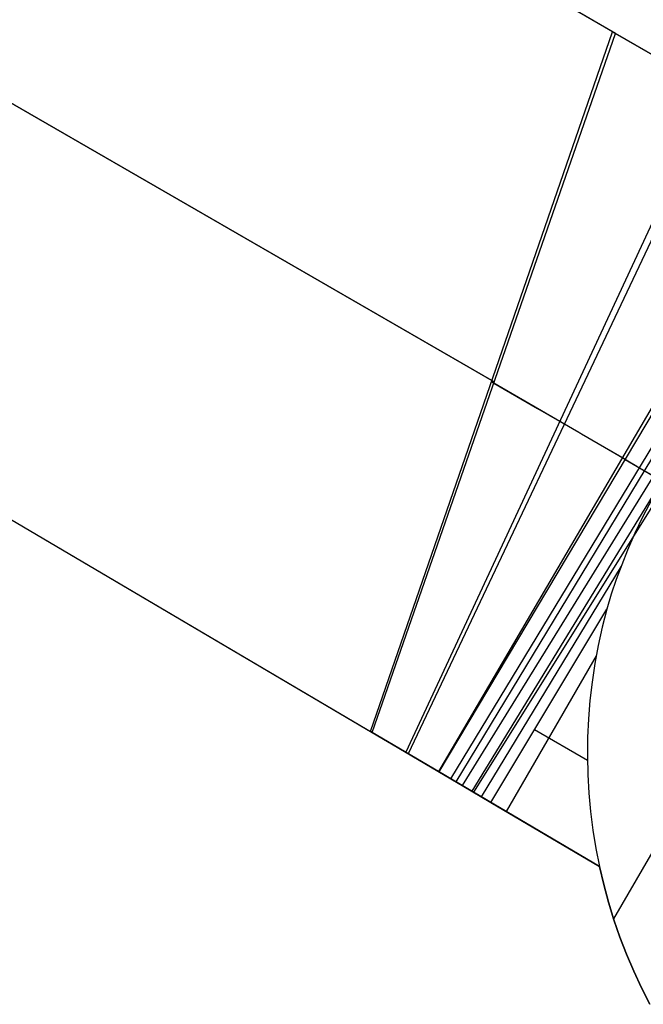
# Model space of a CAD drawing. Header units: millimetres. Extents: x 8929 to 10091, y -2708 to -1691.
# Tile 3 of 196: x 9332 to 9432, y -2099 to -1940. Entities that reach past the tile are written whole.
import ezdxf

# ---------------------------------------------------------------- set-up
doc = ezdxf.new("R2010")
doc.units = ezdxf.units.MM
doc.layers.add('1', color=7, linetype='Continuous')

msp = doc.modelspace()

# ---------------------------------------------------------------- linework, layer by layer
at = {"layer": '1', "color": 7, "true_color": 0xffffff}
for p, q in [((8939.41, -1789.97, 62.14), (9424.95, -2076.47, 62.14)), ((9427.06, -1941.86, 60.04), (9319.85, -1879.69, 51.89)), ((9427.52, -1942.13, 53.97), (9320.18, -1879.88, 46.12)), ((9407.6, -1998.12, 62.69), (9254.2, -1909.55, 56.8)), ((9254.44, -1909.69, 50.99), (9407.97, -1998.33, 56.66)), ((9163.72, -1922.33, 63.7), (9388.04, -2054.69, 65.37)), ((9163.86, -1922.41, 57.8), (9388.32, -2054.85, 59.36)), ((9388.04, -2054.69, 65.37), (9427.06, -1941.86, 60.04)), ((9388.32, -2054.85, 59.36), (9427.52, -1942.13, 53.97)), ((9427.06, -1941.86, 60.04), (9437.49, -1947.91, 61.25)), ((9438.08, -1948.26, 55.2), (9427.52, -1942.13, 53.97)), ((9443.34, -1951.31, 55.97), (9393.72, -2058.04, 59.57)), ((9444.43, -1951.94, 62.29), (9394.13, -2058.28, 65.61)), ((9458.21, -1959.95, 64.9), (9398.98, -2061.14, 65.87)), ((9399.09, -2061.21, 59.86), (9459.06, -1960.44, 58.9)), ((9461.71, -1961.99, 59.33), (9400.96, -2062.31, 59.88)), ((9462.48, -1962.43, 65.57), (9401.8, -2062.81, 65.95)), ((9464.38, -1963.54, 59.67), (9402.83, -2063.41, 59.89)), ((9465.54, -1964.21, 59.79), (9404.36, -2064.31, 59.9)), ((9466.78, -1964.93, 66), (9404.62, -2064.47, 66)), ((9414.58, -2002.4, 63.38), (9407.53, -1998.33, 62.7)), ((9407.89, -1998.54, 56.67), (9414.98, -2002.63, 57.35)), ((9421.61, -2006.46, 64.27), (9414.58, -2002.4, 63.38)), ((9414.98, -2002.63, 57.35), (9422.05, -2006.72, 58.25)), ((9428.62, -2010.51, 65.38), (9421.61, -2006.46, 64.27)), ((9422.05, -2006.72, 58.25), (9429.1, -2010.79, 59.38)), ((9430.95, -2011.94, 65.65), (9428.58, -2010.57, 65.38)), ((9429.06, -2010.84, 59.38), (9433.61, -2013.47, 59.78)), ((9433.33, -2013.31, 65.86), (9430.95, -2011.94, 65.65)), ((9433.4, -2017.26, 59.86), (9431.94, -2020.05, 59.87)), ((9431.94, -2020.05, 59.87), (9430.66, -2022.73, 59.87)), ((9430.66, -2022.73, 59.87), (9429.46, -2025.45, 59.88)), ((9429.46, -2025.45, 59.88), (9428.52, -2027.8, 59.89)), ((9428.44, -2028.01, 59.89), (9405.89, -2065.22, 59.91)), ((9428.52, -2027.8, 59.89), (9427.65, -2030.17, 59.9)), ((9427.65, -2030.17, 59.9), (9426.85, -2032.56, 59.91)), ((9426.85, -2032.56, 59.91), (9426.13, -2034.98, 59.91)), ((9407.42, -2066.12, 59.91), (9426.13, -2034.98, 59.91)), ((9426.13, -2034.98, 59.91), (9425.38, -2037.88, 59.91)), ((9425.38, -2037.88, 59.91), (9424.74, -2040.8, 59.91)), ((9424.74, -2040.8, 59.91), (9424.19, -2043.75, 59.91)), ((9424.41, -2042.49, 59.91), (9409.92, -2067.6, 59.91)), ((9424.19, -2043.75, 59.91), (9423.75, -2046.71, 59.91)), ((9423.75, -2046.71, 59.91), (9423.41, -2049.68, 59.91)), ((9423.41, -2049.68, 59.91), (9423.17, -2052.66, 59.91)), ((9423.17, -2052.66, 59.91), (9423.03, -2055.66, 59.91)), ((9398.98, -2061.14, 65.87), (9388.04, -2054.69, 65.37)), ((9388.32, -2054.85, 59.36), (9399.09, -2061.21, 59.86)), ((9414.46, -2054.39, 59.91), (9423.01, -2059.32, 59.91)), ((9423.03, -2055.66, 59.91), (9423, -2058.65, 59.91)), ((9423, -2058.65, 59.91), (9423.07, -2061.64, 59.91)), ((9404.62, -2064.47, 66), (9398.98, -2061.14, 65.87)), ((9399.09, -2061.21, 59.86), (9402.83, -2063.41, 59.89)), ((9423.07, -2061.64, 59.91), (9423.24, -2064.63, 59.91)), ((9402.83, -2063.41, 59.89), (9407.42, -2066.12, 59.91)), ((9424.95, -2076.47, 66), (9404.62, -2064.47, 66)), ((9423.24, -2064.63, 59.91), (9423.52, -2067.61, 59.91)), ((9407.42, -2066.12, 59.91), (9424.95, -2076.47, 59.91)), ((9423.52, -2067.61, 59.91), (9423.89, -2070.58, 59.91)), ((9423.89, -2070.58, 59.91), (9424.37, -2073.53, 59.91)), ((9435.46, -2070.63, 66), (9427.22, -2084.9, 66)), ((9424.37, -2073.53, 59.91), (9424.95, -2076.47, 59.91)), ((9424.95, -2076.47, 59.91), (9424.95, -2076.47, 66)), ((9424.95, -2076.47, 66), (9425.63, -2079.35, 66)), ((9424.95, -2076.47, 59.91), (9425.63, -2079.35, 59.91)), ((9425.63, -2079.35, 62.95), (9424.95, -2076.47, 62.95)), ((9425.63, -2079.35, 66), (9426.4, -2082.21, 66)), ((9425.63, -2079.35, 59.91), (9426.4, -2082.21, 59.91)), ((9426.4, -2082.21, 62.95), (9425.63, -2079.35, 62.95)), ((9426.4, -2082.21, 66), (9427.27, -2085.05, 66)), ((9426.4, -2082.21, 59.91), (9427.27, -2085.05, 59.91)), ((9427.27, -2085.05, 62.95), (9426.4, -2082.21, 62.95)), ((9427.27, -2085.05, 66), (9428.23, -2087.85, 66)), ((9427.27, -2085.05, 59.91), (9428.23, -2087.85, 59.91)), ((9428.23, -2087.85, 62.95), (9427.27, -2085.05, 62.95)), ((9428.23, -2087.85, 66), (9429.29, -2090.61, 66)), ((9428.23, -2087.85, 59.91), (9429.29, -2090.61, 59.91)), ((9429.29, -2090.61, 62.95), (9428.23, -2087.85, 62.95)), ((9429.29, -2090.61, 66), (9430.45, -2093.34, 66)), ((9429.29, -2090.61, 59.91), (9430.45, -2093.34, 59.91)), ((9430.45, -2093.34, 62.95), (9429.29, -2090.61, 62.95)), ((9430.45, -2093.34, 66), (9431.69, -2096.03, 66)), ((9430.45, -2093.34, 59.91), (9431.69, -2096.03, 59.91)), ((9431.69, -2096.03, 62.95), (9430.45, -2093.34, 62.95)), ((9431.69, -2096.03, 66), (9433.03, -2098.67, 66)), ((9431.69, -2096.03, 59.91), (9433.03, -2098.67, 59.91)), ((9433.03, -2098.67, 62.95), (9431.69, -2096.03, 62.95))]:
    msp.add_line(p, q, dxfattribs=at)

doc.saveas('drawing.dxf')
